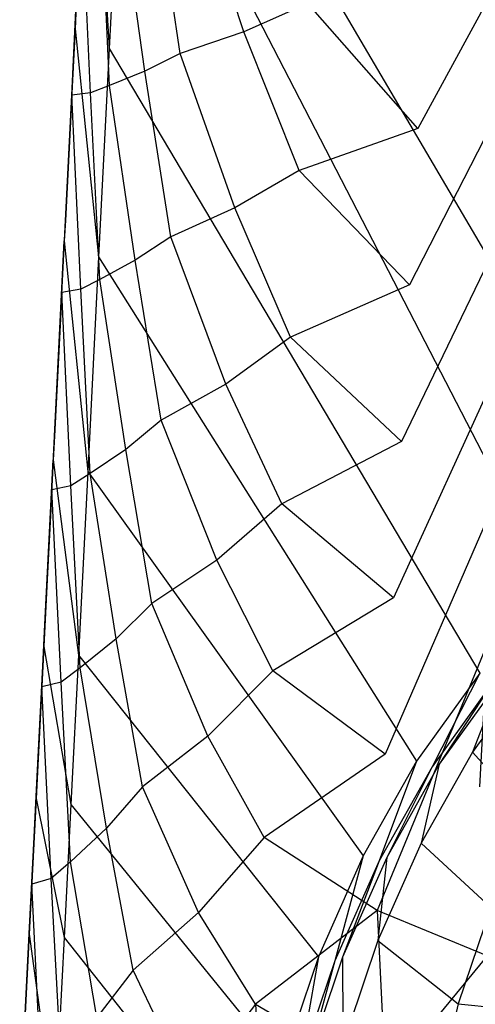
# Model space of a CAD drawing. Extents: x 0 to 0.55, y -0.45 to 0.
# Tile 4 of 29: x 0.001 to 0.066, y -0.214 to -0.074. Entities that reach past the tile are written whole.
import ezdxf

# ---------------------------------------------------------------- set-up
doc = ezdxf.new("R2010")
doc.units = 0
doc.layers.add('L1_WT_516055_0___REPLACEMTFOREM', color=7, linetype='CONTINUOUS')

msp = doc.modelspace()

# ---------------------------------------------------------------- linework, layer by layer
at = {"layer": 'L1_WT_516055_0___REPLACEMTFOREM', "color": 8}
for points, invisible_edges in [([(0.089212, -0.144605, 0.181068), (0.017519, -0.022493, 0.181068), (0.015898, -0.036818, 0.181068), (0.089212, -0.144605, 0.181068)], 13), ([(0.017519, -0.022493, 0.181068), (0.089212, -0.144605, 0.181068), (0.103422, -0.134829, 0.181068), (0.017519, -0.022493, 0.181068)], 14), ([(0.103422, -0.134829, 0.181068), (0.039356, -0.022493, 0.181068), (0.017519, -0.022493, 0.181068), (0.103422, -0.134829, 0.181068)], 13), ([(0.039356, -0.022493, 0.181068), (0.103422, -0.134829, 0.181068), (0.119956, -0.126002, 0.181068), (0.039356, -0.022493, 0.181068)], 14), ([(0.119956, -0.126002, 0.181068), (0.066064, -0.022493, 0.181068), (0.039356, -0.022493, 0.181068), (0.119956, -0.126002, 0.181068)], 13), ([(0.011099, -0.033286, 0.181068), (0.009109, -0.072658, 0.177241), (0.008975, -0.075291, 0.181068), (0.011099, -0.033286, 0.181068)], 13), ([(0.013812, -0.078073, 0.181068), (0.011099, -0.033286, 0.181068), (0.008975, -0.075291, 0.181068), (0.013812, -0.078073, 0.181068)], 13), ([(0.011099, -0.033286, 0.181068), (0.013812, -0.078073, 0.181068), (0.015898, -0.036818, 0.181068), (0.011099, -0.033286, 0.181068)], 14), ([(0.07696, -0.155245, 0.181068), (0.015898, -0.036818, 0.181068), (0.013812, -0.078073, 0.181068), (0.07696, -0.155245, 0.181068)], 13), ([(0.015898, -0.036818, 0.181068), (0.07696, -0.155245, 0.181068), (0.089212, -0.144605, 0.181068), (0.015898, -0.036818, 0.181068)], 14), ([(0.032956, -0.07568, 0.064), (0.025224, -0.052716, 0.082), (0.034243, -0.050664, 0.064), (0.032956, -0.07568, 0.064)], 14), ([(0.034243, -0.050664, 0.064), (0.042024, -0.07169, 0.046), (0.032956, -0.07568, 0.064), (0.034243, -0.050664, 0.064)], 13), ([(0.023889, -0.078758, 0.082), (0.020247, -0.054389, 0.1), (0.025224, -0.052716, 0.082), (0.023889, -0.078758, 0.082)], 14), ([(0.025224, -0.052716, 0.082), (0.032956, -0.07568, 0.064), (0.023889, -0.078758, 0.082), (0.025224, -0.052716, 0.082)], 13), ([(0.018886, -0.081267, 0.1), (0.01527, -0.055757, 0.118), (0.020247, -0.054389, 0.1), (0.018886, -0.081267, 0.1)], 14), ([(0.020247, -0.054389, 0.1), (0.023889, -0.078758, 0.082), (0.018886, -0.081267, 0.1), (0.020247, -0.054389, 0.1)], 13), ([(0.013882, -0.083319, 0.118), (0.012594, -0.056441, 0.136), (0.01527, -0.055757, 0.118), (0.013882, -0.083319, 0.118)], 14), ([(0.01527, -0.055757, 0.118), (0.018886, -0.081267, 0.1), (0.013882, -0.083319, 0.118), (0.01527, -0.055757, 0.118)], 13), ([(0.009917, -0.056669, 0.154), (0.011191, -0.084345, 0.136), (0.0085, -0.084687, 0.154), (0.009917, -0.056669, 0.154)], 13), ([(0.0085, -0.084687, 0.154), (0.009109, -0.072658, 0.177241), (0.009917, -0.056669, 0.154), (0.0085, -0.084687, 0.154)], 14), ([(0.011191, -0.084345, 0.136), (0.009917, -0.056669, 0.154), (0.012594, -0.056441, 0.136), (0.011191, -0.084345, 0.136)], 14), ([(0.012594, -0.056441, 0.136), (0.013882, -0.083319, 0.118), (0.011191, -0.084345, 0.136), (0.012594, -0.056441, 0.136)], 13), ([(0.072846, -0.061396, 0.012866), (0.057618, -0.089447, 0.028), (0.058768, -0.067243, 0.028), (0.072846, -0.061396, 0.012866)], 14), ([(0.072846, -0.061396, 0.012866), (0.071771, -0.081651, 0.012866), (0.057618, -0.089447, 0.028), (0.072846, -0.061396, 0.012866)], 14), ([(0.057618, -0.089447, 0.028), (0.042024, -0.07169, 0.046), (0.058768, -0.067243, 0.028), (0.057618, -0.089447, 0.028)], 14), ([(0.007601, -0.102471, 0.177241), (0.008975, -0.075291, 0.181068), (0.009109, -0.072658, 0.177241), (0.007601, -0.102471, 0.177241)], 14), ([(0.009109, -0.072658, 0.177241), (0.0085, -0.084687, 0.154), (0.007601, -0.102471, 0.177241), (0.009109, -0.072658, 0.177241)], 13), ([(0.040785, -0.095375, 0.046), (0.032956, -0.07568, 0.064), (0.042024, -0.07169, 0.046), (0.040785, -0.095375, 0.046)], 14), ([(0.042024, -0.07169, 0.046), (0.057618, -0.089447, 0.028), (0.040785, -0.095375, 0.046), (0.042024, -0.07169, 0.046)], 13), ([(0.008975, -0.075291, 0.181068), (0.007601, -0.102471, 0.177241), (0.007453, -0.105399, 0.181068), (0.008975, -0.075291, 0.181068)], 13), ([(0.012316, -0.107644, 0.181068), (0.008975, -0.075291, 0.181068), (0.007453, -0.105399, 0.181068), (0.012316, -0.107644, 0.181068)], 13), ([(0.008975, -0.075291, 0.181068), (0.012316, -0.107644, 0.181068), (0.013812, -0.078073, 0.181068), (0.008975, -0.075291, 0.181068)], 14), ([(0.03167, -0.100696, 0.064), (0.023889, -0.078758, 0.082), (0.032956, -0.07568, 0.064), (0.03167, -0.100696, 0.064)], 14), ([(0.032956, -0.07568, 0.064), (0.040785, -0.095375, 0.046), (0.03167, -0.100696, 0.064), (0.032956, -0.07568, 0.064)], 13), ([(0.06643, -0.166789, 0.181068), (0.013812, -0.078073, 0.181068), (0.012316, -0.107644, 0.181068), (0.06643, -0.166789, 0.181068)], 13), ([(0.013812, -0.078073, 0.181068), (0.06643, -0.166789, 0.181068), (0.07696, -0.155245, 0.181068), (0.013812, -0.078073, 0.181068)], 14), ([(0.022554, -0.1048, 0.082), (0.018886, -0.081267, 0.1), (0.023889, -0.078758, 0.082), (0.022554, -0.1048, 0.082)], 14), ([(0.023889, -0.078758, 0.082), (0.03167, -0.100696, 0.064), (0.022554, -0.1048, 0.082), (0.023889, -0.078758, 0.082)], 13), ([(0.017524, -0.108145, 0.1), (0.013882, -0.083319, 0.118), (0.018886, -0.081267, 0.1), (0.017524, -0.108145, 0.1)], 14), ([(0.018886, -0.081267, 0.1), (0.022554, -0.1048, 0.082), (0.017524, -0.108145, 0.1), (0.018886, -0.081267, 0.1)], 13), ([(0.071771, -0.081651, 0.012866), (0.056469, -0.111651, 0.028), (0.057618, -0.089447, 0.028), (0.071771, -0.081651, 0.012866)], 14), ([(0.071771, -0.081651, 0.012866), (0.070697, -0.101905, 0.012866), (0.056469, -0.111651, 0.028), (0.071771, -0.081651, 0.012866)], 14), ([(0.012494, -0.110881, 0.118), (0.011191, -0.084345, 0.136), (0.013882, -0.083319, 0.118), (0.012494, -0.110881, 0.118)], 14), ([(0.013882, -0.083319, 0.118), (0.017524, -0.108145, 0.1), (0.012494, -0.110881, 0.118), (0.013882, -0.083319, 0.118)], 13), ([(0.0085, -0.084687, 0.154), (0.009789, -0.112249, 0.136), (0.007084, -0.112705, 0.154), (0.0085, -0.084687, 0.154)], 13), ([(0.007084, -0.112705, 0.154), (0.007601, -0.102471, 0.177241), (0.0085, -0.084687, 0.154), (0.007084, -0.112705, 0.154)], 14), ([(0.009789, -0.112249, 0.136), (0.0085, -0.084687, 0.154), (0.011191, -0.084345, 0.136), (0.009789, -0.112249, 0.136)], 14), ([(0.011191, -0.084345, 0.136), (0.012494, -0.110881, 0.118), (0.009789, -0.112249, 0.136), (0.011191, -0.084345, 0.136)], 13), ([(0.056469, -0.111651, 0.028), (0.040785, -0.095375, 0.046), (0.057618, -0.089447, 0.028), (0.056469, -0.111651, 0.028)], 14), ([(0.039547, -0.119061, 0.046), (0.03167, -0.100696, 0.064), (0.040785, -0.095375, 0.046), (0.039547, -0.119061, 0.046)], 14), ([(0.040785, -0.095375, 0.046), (0.056469, -0.111651, 0.028), (0.039547, -0.119061, 0.046), (0.040785, -0.095375, 0.046)], 13), ([(0.030383, -0.125712, 0.064), (0.022554, -0.1048, 0.082), (0.03167, -0.100696, 0.064), (0.030383, -0.125712, 0.064)], 14), ([(0.03167, -0.100696, 0.064), (0.039547, -0.119061, 0.046), (0.030383, -0.125712, 0.064), (0.03167, -0.100696, 0.064)], 13), ([(0.070697, -0.101905, 0.012866), (0.055319, -0.133854, 0.028), (0.056469, -0.111651, 0.028), (0.070697, -0.101905, 0.012866)], 14), ([(0.070697, -0.101905, 0.012866), (0.069622, -0.12216, 0.012866), (0.055319, -0.133854, 0.028), (0.070697, -0.101905, 0.012866)], 14), ([(0.006052, -0.133102, 0.177241), (0.007453, -0.105399, 0.181068), (0.007601, -0.102471, 0.177241), (0.006052, -0.133102, 0.177241)], 14), ([(0.007601, -0.102471, 0.177241), (0.007084, -0.112705, 0.154), (0.006052, -0.133102, 0.177241), (0.007601, -0.102471, 0.177241)], 13), ([(0.021219, -0.130842, 0.082), (0.017524, -0.108145, 0.1), (0.022554, -0.1048, 0.082), (0.021219, -0.130842, 0.082)], 14), ([(0.022554, -0.1048, 0.082), (0.030383, -0.125712, 0.064), (0.021219, -0.130842, 0.082), (0.022554, -0.1048, 0.082)], 13), ([(0.007453, -0.105399, 0.181068), (0.006052, -0.133102, 0.177241), (0.005882, -0.136461, 0.181068), (0.007453, -0.105399, 0.181068)], 13), ([(0.010774, -0.138151, 0.181068), (0.007453, -0.105399, 0.181068), (0.005882, -0.136461, 0.181068), (0.010774, -0.138151, 0.181068)], 13), ([(0.007453, -0.105399, 0.181068), (0.010774, -0.138151, 0.181068), (0.012316, -0.107644, 0.181068), (0.007453, -0.105399, 0.181068)], 14), ([(0.057465, -0.179288, 0.181068), (0.012316, -0.107644, 0.181068), (0.010774, -0.138151, 0.181068), (0.057465, -0.179288, 0.181068)], 13), ([(0.012316, -0.107644, 0.181068), (0.057465, -0.179288, 0.181068), (0.06643, -0.166789, 0.181068), (0.012316, -0.107644, 0.181068)], 14), ([(0.016163, -0.135023, 0.1), (0.012494, -0.110881, 0.118), (0.017524, -0.108145, 0.1), (0.016163, -0.135023, 0.1)], 14), ([(0.017524, -0.108145, 0.1), (0.021219, -0.130842, 0.082), (0.016163, -0.135023, 0.1), (0.017524, -0.108145, 0.1)], 13), ([(0.011106, -0.138443, 0.118), (0.009789, -0.112249, 0.136), (0.012494, -0.110881, 0.118), (0.011106, -0.138443, 0.118)], 14), ([(0.012494, -0.110881, 0.118), (0.016163, -0.135023, 0.1), (0.011106, -0.138443, 0.118), (0.012494, -0.110881, 0.118)], 13), ([(0.055319, -0.133854, 0.028), (0.039547, -0.119061, 0.046), (0.056469, -0.111651, 0.028), (0.055319, -0.133854, 0.028)], 14), ([(0.007084, -0.112705, 0.154), (0.008386, -0.140153, 0.136), (0.005667, -0.140723, 0.154), (0.007084, -0.112705, 0.154)], 13), ([(0.005667, -0.140723, 0.154), (0.006052, -0.133102, 0.177241), (0.007084, -0.112705, 0.154), (0.005667, -0.140723, 0.154)], 14), ([(0.008386, -0.140153, 0.136), (0.007084, -0.112705, 0.154), (0.009789, -0.112249, 0.136), (0.008386, -0.140153, 0.136)], 14), ([(0.009789, -0.112249, 0.136), (0.011106, -0.138443, 0.118), (0.008386, -0.140153, 0.136), (0.009789, -0.112249, 0.136)], 13), ([(0.038308, -0.142747, 0.046), (0.030383, -0.125712, 0.064), (0.039547, -0.119061, 0.046), (0.038308, -0.142747, 0.046)], 14), ([(0.039547, -0.119061, 0.046), (0.055319, -0.133854, 0.028), (0.038308, -0.142747, 0.046), (0.039547, -0.119061, 0.046)], 13), ([(0.069622, -0.12216, 0.012866), (0.05417, -0.156058, 0.028), (0.055319, -0.133854, 0.028), (0.069622, -0.12216, 0.012866)], 14), ([(0.069622, -0.12216, 0.012866), (0.068547, -0.142414, 0.012866), (0.05417, -0.156058, 0.028), (0.069622, -0.12216, 0.012866)], 14), ([(0.029096, -0.150728, 0.064), (0.021219, -0.130842, 0.082), (0.030383, -0.125712, 0.064), (0.029096, -0.150728, 0.064)], 14), ([(0.030383, -0.125712, 0.064), (0.038308, -0.142747, 0.046), (0.029096, -0.150728, 0.064), (0.030383, -0.125712, 0.064)], 13), ([(0.019884, -0.156884, 0.082), (0.016163, -0.135023, 0.1), (0.021219, -0.130842, 0.082), (0.019884, -0.156884, 0.082)], 14), ([(0.021219, -0.130842, 0.082), (0.029096, -0.150728, 0.064), (0.019884, -0.156884, 0.082), (0.021219, -0.130842, 0.082)], 13), ([(0.0047, -0.159844, 0.177241), (0.005882, -0.136461, 0.181068), (0.006052, -0.133102, 0.177241), (0.0047, -0.159844, 0.177241)], 14), ([(0.006052, -0.133102, 0.177241), (0.005667, -0.140723, 0.154), (0.0047, -0.159844, 0.177241), (0.006052, -0.133102, 0.177241)], 13), ([(0.05417, -0.156058, 0.028), (0.038308, -0.142747, 0.046), (0.055319, -0.133854, 0.028), (0.05417, -0.156058, 0.028)], 14), ([(0.014801, -0.161901, 0.1), (0.011106, -0.138443, 0.118), (0.016163, -0.135023, 0.1), (0.014801, -0.161901, 0.1)], 14), ([(0.016163, -0.135023, 0.1), (0.019884, -0.156884, 0.082), (0.014801, -0.161901, 0.1), (0.016163, -0.135023, 0.1)], 13), ([(0.005882, -0.136461, 0.181068), (0.0047, -0.159844, 0.177241), (0.004541, -0.162992, 0.181068), (0.005882, -0.136461, 0.181068)], 13), ([(0.009456, -0.164208, 0.181068), (0.005882, -0.136461, 0.181068), (0.004541, -0.162992, 0.181068), (0.009456, -0.164208, 0.181068)], 13), ([(0.005882, -0.136461, 0.181068), (0.009456, -0.164208, 0.181068), (0.010774, -0.138151, 0.181068), (0.005882, -0.136461, 0.181068)], 14), ([(0.049897, -0.192732, 0.181068), (0.010774, -0.138151, 0.181068), (0.009456, -0.164208, 0.181068), (0.049897, -0.192732, 0.181068)], 13), ([(0.010774, -0.138151, 0.181068), (0.049897, -0.192732, 0.181068), (0.057465, -0.179288, 0.181068), (0.010774, -0.138151, 0.181068)], 14), ([(0.009718, -0.166005, 0.118), (0.008386, -0.140153, 0.136), (0.011106, -0.138443, 0.118), (0.009718, -0.166005, 0.118)], 14), ([(0.011106, -0.138443, 0.118), (0.014801, -0.161901, 0.1), (0.009718, -0.166005, 0.118), (0.011106, -0.138443, 0.118)], 13), ([(0.005667, -0.140723, 0.154), (0.006984, -0.168057, 0.136), (0.00425, -0.168741, 0.154), (0.005667, -0.140723, 0.154)], 13), ([(0.00425, -0.168741, 0.154), (0.0047, -0.159844, 0.177241), (0.005667, -0.140723, 0.154), (0.00425, -0.168741, 0.154)], 14), ([(0.006984, -0.168057, 0.136), (0.005667, -0.140723, 0.154), (0.008386, -0.140153, 0.136), (0.006984, -0.168057, 0.136)], 14), ([(0.008386, -0.140153, 0.136), (0.009718, -0.166005, 0.118), (0.006984, -0.168057, 0.136), (0.008386, -0.140153, 0.136)], 13), ([(0.068547, -0.142414, 0.012866), (0.05302, -0.178261, 0.028), (0.05417, -0.156058, 0.028), (0.068547, -0.142414, 0.012866)], 14), ([(0.068547, -0.142414, 0.012866), (0.067473, -0.162669, 0.012866), (0.05302, -0.178261, 0.028), (0.068547, -0.142414, 0.012866)], 14), ([(0.037069, -0.166433, 0.046), (0.029096, -0.150728, 0.064), (0.038308, -0.142747, 0.046), (0.037069, -0.166433, 0.046)], 14), ([(0.038308, -0.142747, 0.046), (0.05417, -0.156058, 0.028), (0.037069, -0.166433, 0.046), (0.038308, -0.142747, 0.046)], 13), ([(0.027809, -0.175743, 0.064), (0.019884, -0.156884, 0.082), (0.029096, -0.150728, 0.064), (0.027809, -0.175743, 0.064)], 14), ([(0.029096, -0.150728, 0.064), (0.037069, -0.166433, 0.046), (0.027809, -0.175743, 0.064), (0.029096, -0.150728, 0.064)], 13), ([(0.05302, -0.178261, 0.028), (0.037069, -0.166433, 0.046), (0.05417, -0.156058, 0.028), (0.05302, -0.178261, 0.028)], 14), ([(0.018549, -0.182926, 0.082), (0.014801, -0.161901, 0.1), (0.019884, -0.156884, 0.082), (0.018549, -0.182926, 0.082)], 14), ([(0.019884, -0.156884, 0.082), (0.027809, -0.175743, 0.064), (0.018549, -0.182926, 0.082), (0.019884, -0.156884, 0.082)], 13), ([(0.003562, -0.182342, 0.177241), (0.004541, -0.162992, 0.181068), (0.0047, -0.159844, 0.177241), (0.003562, -0.182342, 0.177241)], 14), ([(0.0047, -0.159844, 0.177241), (0.00425, -0.168741, 0.154), (0.003562, -0.182342, 0.177241), (0.0047, -0.159844, 0.177241)], 13), ([(0.013439, -0.188779, 0.1), (0.009718, -0.166005, 0.118), (0.014801, -0.161901, 0.1), (0.013439, -0.188779, 0.1)], 14), ([(0.014801, -0.161901, 0.1), (0.018549, -0.182926, 0.082), (0.013439, -0.188779, 0.1), (0.014801, -0.161901, 0.1)], 13), ([(0.004541, -0.162992, 0.181068), (0.003562, -0.182342, 0.177241), (0.003449, -0.184582, 0.181068), (0.004541, -0.162992, 0.181068)], 13), ([(0.008384, -0.185412, 0.181068), (0.004541, -0.162992, 0.181068), (0.003449, -0.184582, 0.181068), (0.008384, -0.185412, 0.181068)], 13), ([(0.004541, -0.162992, 0.181068), (0.008384, -0.185412, 0.181068), (0.009456, -0.164208, 0.181068), (0.004541, -0.162992, 0.181068)], 14), ([(0.067473, -0.162669, 0.012866), (0.051871, -0.200465, 0.028), (0.05302, -0.178261, 0.028), (0.067473, -0.162669, 0.012866)], 14), ([(0.067473, -0.162669, 0.012866), (0.066398, -0.182923, 0.012866), (0.051871, -0.200465, 0.028), (0.067473, -0.162669, 0.012866)], 14), ([(0.043547, -0.207083, 0.181068), (0.009456, -0.164208, 0.181068), (0.008384, -0.185412, 0.181068), (0.043547, -0.207083, 0.181068)], 13), ([(0.009456, -0.164208, 0.181068), (0.043547, -0.207083, 0.181068), (0.049897, -0.192732, 0.181068), (0.009456, -0.164208, 0.181068)], 14), ([(0.00833, -0.193567, 0.118), (0.006984, -0.168057, 0.136), (0.009718, -0.166005, 0.118), (0.00833, -0.193567, 0.118)], 14), ([(0.009718, -0.166005, 0.118), (0.013439, -0.188779, 0.1), (0.00833, -0.193567, 0.118), (0.009718, -0.166005, 0.118)], 13), ([(0.080432, -0.175205, 0.125), (0.074027, -0.165931, 0.1575), (0.065389, -0.177975, 0.1575), (0.080432, -0.175205, 0.125)], 13), ([(0.069502, -0.167408, 0.175286), (0.065389, -0.177975, 0.1575), (0.074027, -0.165931, 0.1575), (0.069502, -0.167408, 0.175286)], 14), ([(0.035831, -0.190118, 0.046), (0.027809, -0.175743, 0.064), (0.037069, -0.166433, 0.046), (0.035831, -0.190118, 0.046)], 14), ([(0.037069, -0.166433, 0.046), (0.05302, -0.178261, 0.028), (0.035831, -0.190118, 0.046), (0.037069, -0.166433, 0.046)], 13), ([(0.059648, -0.180102, 0.181068), (0.06643, -0.166789, 0.181068), (0.057465, -0.179288, 0.181068), (0.059648, -0.180102, 0.181068)], 13), ([(0.06643, -0.166789, 0.181068), (0.059648, -0.180102, 0.181068), (0.068523, -0.167728, 0.181068), (0.06643, -0.166789, 0.181068)], 14), ([(0.060669, -0.179724, 0.175286), (0.068523, -0.167728, 0.181068), (0.059648, -0.180102, 0.181068), (0.060669, -0.179724, 0.175286)], 13), ([(0.065389, -0.177975, 0.1575), (0.069502, -0.167408, 0.175286), (0.060669, -0.179724, 0.175286), (0.065389, -0.177975, 0.1575)], 13), ([(0.068523, -0.167728, 0.181068), (0.060669, -0.179724, 0.175286), (0.069502, -0.167408, 0.175286), (0.068523, -0.167728, 0.181068)], 14), ([(0.00425, -0.168741, 0.154), (0.005581, -0.195961, 0.136), (0.002833, -0.196759, 0.154), (0.00425, -0.168741, 0.154)], 13), ([(0.002833, -0.196759, 0.154), (0.003562, -0.182342, 0.177241), (0.00425, -0.168741, 0.154), (0.002833, -0.196759, 0.154)], 14), ([(0.005581, -0.195961, 0.136), (0.00425, -0.168741, 0.154), (0.006984, -0.168057, 0.136), (0.005581, -0.195961, 0.136)], 14), ([(0.006984, -0.168057, 0.136), (0.00833, -0.193567, 0.118), (0.005581, -0.195961, 0.136), (0.006984, -0.168057, 0.136)], 13), ([(0.026523, -0.200759, 0.064), (0.018549, -0.182926, 0.082), (0.027809, -0.175743, 0.064), (0.026523, -0.200759, 0.064)], 14), ([(0.027809, -0.175743, 0.064), (0.035831, -0.190118, 0.046), (0.026523, -0.200759, 0.064), (0.027809, -0.175743, 0.064)], 13), ([(0.065389, -0.177975, 0.1575), (0.073663, -0.187229, 0.125), (0.080432, -0.175205, 0.125), (0.065389, -0.177975, 0.1575)], 14), ([(0.051871, -0.200465, 0.028), (0.035831, -0.190118, 0.046), (0.05302, -0.178261, 0.028), (0.051871, -0.200465, 0.028)], 14), ([(0.073663, -0.187229, 0.125), (0.065389, -0.177975, 0.1575), (0.058096, -0.190929, 0.1575), (0.073663, -0.187229, 0.125)], 13), ([(0.060669, -0.179724, 0.175286), (0.058096, -0.190929, 0.1575), (0.065389, -0.177975, 0.1575), (0.060669, -0.179724, 0.175286)], 14), ([(0.052156, -0.19341, 0.181068), (0.057465, -0.179288, 0.181068), (0.049897, -0.192732, 0.181068), (0.052156, -0.19341, 0.181068)], 13), ([(0.057465, -0.179288, 0.181068), (0.052156, -0.19341, 0.181068), (0.059648, -0.180102, 0.181068), (0.057465, -0.179288, 0.181068)], 14), ([(0.053213, -0.192969, 0.175286), (0.059648, -0.180102, 0.181068), (0.052156, -0.19341, 0.181068), (0.053213, -0.192969, 0.175286)], 13), ([(0.058096, -0.190929, 0.1575), (0.060669, -0.179724, 0.175286), (0.053213, -0.192969, 0.175286), (0.058096, -0.190929, 0.1575)], 13), ([(0.059648, -0.180102, 0.181068), (0.053213, -0.192969, 0.175286), (0.060669, -0.179724, 0.175286), (0.059648, -0.180102, 0.181068)], 14), ([(0.002525, -0.20285, 0.177241), (0.003449, -0.184582, 0.181068), (0.003562, -0.182342, 0.177241), (0.002525, -0.20285, 0.177241)], 14), ([(0.003562, -0.182342, 0.177241), (0.002833, -0.196759, 0.154), (0.002525, -0.20285, 0.177241), (0.003562, -0.182342, 0.177241)], 13), ([(0.017215, -0.208968, 0.082), (0.013439, -0.188779, 0.1), (0.018549, -0.182926, 0.082), (0.017215, -0.208968, 0.082)], 14), ([(0.018549, -0.182926, 0.082), (0.026523, -0.200759, 0.064), (0.017215, -0.208968, 0.082), (0.018549, -0.182926, 0.082)], 13), ([(0.067496, -0.206911, 0.012866), (0.051871, -0.200465, 0.028), (0.066398, -0.182923, 0.012866), (0.067496, -0.206911, 0.012866)], 14), ([(0.003449, -0.184582, 0.181068), (0.002525, -0.20285, 0.177241), (0.002475, -0.203853, 0.181068), (0.003449, -0.184582, 0.181068)], 13), ([(0.007427, -0.204339, 0.181068), (0.003449, -0.184582, 0.181068), (0.002475, -0.203853, 0.181068), (0.007427, -0.204339, 0.181068)], 13), ([(0.003449, -0.184582, 0.181068), (0.007427, -0.204339, 0.181068), (0.008384, -0.185412, 0.181068), (0.003449, -0.184582, 0.181068)], 14), ([(0.038368, -0.222353, 0.181068), (0.008384, -0.185412, 0.181068), (0.007427, -0.204339, 0.181068), (0.038368, -0.222353, 0.181068)], 13), ([(0.008384, -0.185412, 0.181068), (0.038368, -0.222353, 0.181068), (0.043547, -0.207083, 0.181068), (0.008384, -0.185412, 0.181068)], 14), ([(0.058096, -0.190929, 0.1575), (0.067983, -0.200065, 0.125), (0.073663, -0.187229, 0.125), (0.058096, -0.190929, 0.1575)], 14), ([(0.012078, -0.215657, 0.1), (0.00833, -0.193567, 0.118), (0.013439, -0.188779, 0.1), (0.012078, -0.215657, 0.1)], 14), ([(0.013439, -0.188779, 0.1), (0.017215, -0.208968, 0.082), (0.012078, -0.215657, 0.1), (0.013439, -0.188779, 0.1)], 13), ([(0.034592, -0.213804, 0.046), (0.026523, -0.200759, 0.064), (0.035831, -0.190118, 0.046), (0.034592, -0.213804, 0.046)], 14), ([(0.035831, -0.190118, 0.046), (0.051871, -0.200465, 0.028), (0.034592, -0.213804, 0.046), (0.035831, -0.190118, 0.046)], 13), ([(0.067983, -0.200065, 0.125), (0.058096, -0.190929, 0.1575), (0.051978, -0.204757, 0.1575), (0.067983, -0.200065, 0.125)], 13), ([(0.053213, -0.192969, 0.175286), (0.051978, -0.204757, 0.1575), (0.058096, -0.190929, 0.1575), (0.053213, -0.192969, 0.175286)], 14), ([(0.04587, -0.207617, 0.181068), (0.049897, -0.192732, 0.181068), (0.043547, -0.207083, 0.181068), (0.04587, -0.207617, 0.181068)], 13), ([(0.049897, -0.192732, 0.181068), (0.04587, -0.207617, 0.181068), (0.052156, -0.19341, 0.181068), (0.049897, -0.192732, 0.181068)], 14), ([(0.006941, -0.221129, 0.118), (0.005581, -0.195961, 0.136), (0.00833, -0.193567, 0.118), (0.006941, -0.221129, 0.118)], 14), ([(0.00833, -0.193567, 0.118), (0.012078, -0.215657, 0.1), (0.006941, -0.221129, 0.118), (0.00833, -0.193567, 0.118)], 13), ([(0.046957, -0.207108, 0.175286), (0.052156, -0.19341, 0.181068), (0.04587, -0.207617, 0.181068), (0.046957, -0.207108, 0.175286)], 13), ([(0.051978, -0.204757, 0.1575), (0.053213, -0.192969, 0.175286), (0.046957, -0.207108, 0.175286), (0.051978, -0.204757, 0.1575)], 13), ([(0.052156, -0.19341, 0.181068), (0.046957, -0.207108, 0.175286), (0.053213, -0.192969, 0.175286), (0.052156, -0.19341, 0.181068)], 14), ([(0.002833, -0.196759, 0.154), (0.004179, -0.223865, 0.136), (0.001417, -0.224777, 0.154), (0.002833, -0.196759, 0.154)], 13), ([(0.001417, -0.224777, 0.154), (0.002525, -0.20285, 0.177241), (0.002833, -0.196759, 0.154), (0.001417, -0.224777, 0.154)], 14), ([(0.004179, -0.223865, 0.136), (0.002833, -0.196759, 0.154), (0.005581, -0.195961, 0.136), (0.004179, -0.223865, 0.136)], 14), ([(0.005581, -0.195961, 0.136), (0.006941, -0.221129, 0.118), (0.004179, -0.223865, 0.136), (0.005581, -0.195961, 0.136)], 13), ([(0.025236, -0.225775, 0.064), (0.017215, -0.208968, 0.082), (0.026523, -0.200759, 0.064), (0.025236, -0.225775, 0.064)], 14), ([(0.026523, -0.200759, 0.064), (0.034592, -0.213804, 0.046), (0.025236, -0.225775, 0.064), (0.026523, -0.200759, 0.064)], 13), ([(0.051871, -0.200465, 0.028), (0.053046, -0.224453, 0.028), (0.034592, -0.213804, 0.046), (0.051871, -0.200465, 0.028)], 14), ([(0.067496, -0.206911, 0.012866), (0.053046, -0.224453, 0.028), (0.051871, -0.200465, 0.028), (0.067496, -0.206911, 0.012866)], 14), ([(0.051978, -0.204757, 0.1575), (0.063351, -0.213724, 0.125), (0.067983, -0.200065, 0.125), (0.051978, -0.204757, 0.1575)], 14), ([(0.092344, -0.203846, 0.0925), (0.067983, -0.200065, 0.125), (0.063351, -0.213724, 0.125), (0.092344, -0.203846, 0.0925)], 13), ([(0.002475, -0.203853, 0.181068), (0.001161, -0.22984, 0.177241), (0.001119, -0.230673, 0.181068), (0.002475, -0.203853, 0.181068)], 13), ([(0.006095, -0.23068, 0.181068), (0.002475, -0.203853, 0.181068), (0.001119, -0.230673, 0.181068), (0.006095, -0.23068, 0.181068)], 13), ([(0.002525, -0.20285, 0.177241), (0.001417, -0.224777, 0.154), (0.001161, -0.22984, 0.177241), (0.002525, -0.20285, 0.177241)], 13), ([(0.001161, -0.22984, 0.177241), (0.002475, -0.203853, 0.181068), (0.002525, -0.20285, 0.177241), (0.001161, -0.22984, 0.177241)], 14), ([(0.002475, -0.203853, 0.181068), (0.006095, -0.23068, 0.181068), (0.007427, -0.204339, 0.181068), (0.002475, -0.203853, 0.181068)], 14), ([(0.063351, -0.213724, 0.125), (0.089439, -0.216388, 0.0925), (0.092344, -0.203846, 0.0925), (0.063351, -0.213724, 0.125)], 14), ([(0.034604, -0.238601, 0.181068), (0.007427, -0.204339, 0.181068), (0.006095, -0.23068, 0.181068), (0.034604, -0.238601, 0.181068)], 13), ([(0.007427, -0.204339, 0.181068), (0.034604, -0.238601, 0.181068), (0.038368, -0.222353, 0.181068), (0.007427, -0.204339, 0.181068)], 14), ([(0.046957, -0.207108, 0.175286), (0.046987, -0.219471, 0.1575), (0.051978, -0.204757, 0.1575), (0.046957, -0.207108, 0.175286)], 14), ([(0.063351, -0.213724, 0.125), (0.051978, -0.204757, 0.1575), (0.046987, -0.219471, 0.1575), (0.063351, -0.213724, 0.125)], 13), ([(0.070772, -0.230488, 0.012866), (0.053046, -0.224453, 0.028), (0.067496, -0.206911, 0.012866), (0.070772, -0.230488, 0.012866)], 14), ([(0.040742, -0.222735, 0.181068), (0.043547, -0.207083, 0.181068), (0.038368, -0.222353, 0.181068), (0.040742, -0.222735, 0.181068)], 13), ([(0.043547, -0.207083, 0.181068), (0.040742, -0.222735, 0.181068), (0.04587, -0.207617, 0.181068), (0.043547, -0.207083, 0.181068)], 14), ([(0.041853, -0.222154, 0.175286), (0.04587, -0.207617, 0.181068), (0.040742, -0.222735, 0.181068), (0.041853, -0.222154, 0.175286)], 13), ([(0.046987, -0.219471, 0.1575), (0.046957, -0.207108, 0.175286), (0.041853, -0.222154, 0.175286), (0.046987, -0.219471, 0.1575)], 13), ([(0.04587, -0.207617, 0.181068), (0.041853, -0.222154, 0.175286), (0.046957, -0.207108, 0.175286), (0.04587, -0.207617, 0.181068)], 14), ([(0.01588, -0.23501, 0.082), (0.012078, -0.215657, 0.1), (0.017215, -0.208968, 0.082), (0.01588, -0.23501, 0.082)], 14), ([(0.017215, -0.208968, 0.082), (0.025236, -0.225775, 0.064), (0.01588, -0.23501, 0.082), (0.017215, -0.208968, 0.082)], 13), ([(0.034592, -0.213804, 0.046), (0.035858, -0.237792, 0.046), (0.025236, -0.225775, 0.064), (0.034592, -0.213804, 0.046)], 14), ([(0.034592, -0.213804, 0.046), (0.053046, -0.224453, 0.028), (0.035858, -0.237792, 0.046), (0.034592, -0.213804, 0.046)], 14), ([(0.046987, -0.219471, 0.1575), (0.059984, -0.228256, 0.125), (0.063351, -0.213724, 0.125), (0.046987, -0.219471, 0.1575)], 14), ([(0.089439, -0.216388, 0.0925), (0.063351, -0.213724, 0.125), (0.059984, -0.228256, 0.125), (0.089439, -0.216388, 0.0925)], 13)]:
    msp.add_3dface(points, dxfattribs=dict(at, invisible_edges=invisible_edges))

doc.saveas('drawing.dxf')
